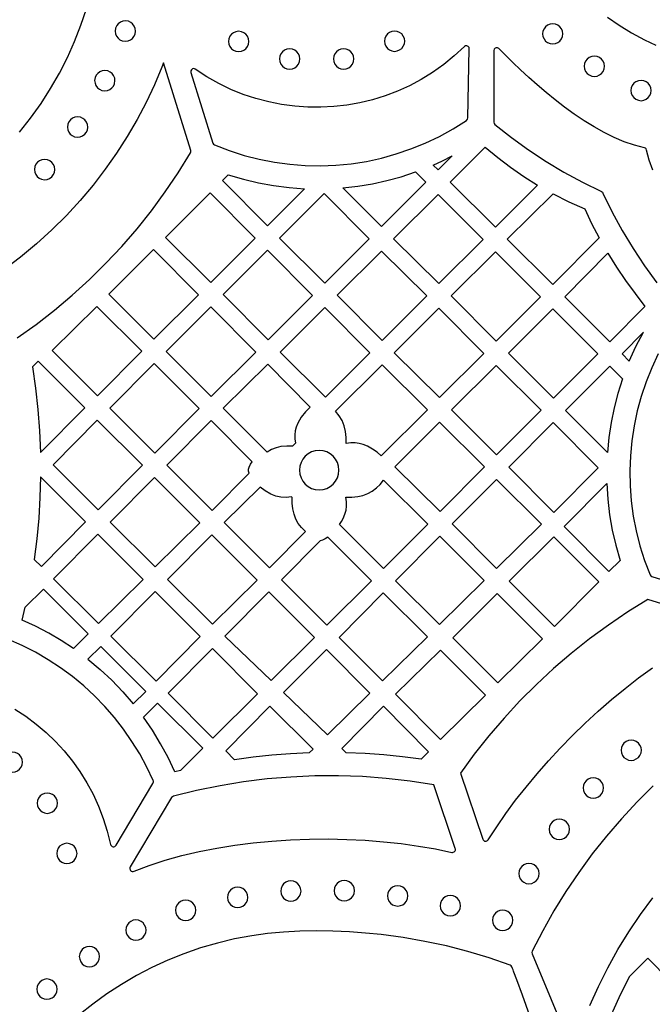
# Model space of a CAD drawing. Header units: millimetres. Extents: x -1176 to 822, y -1617 to -119.
# Tile 26 of 113: x -322 to -218, y -1380 to -1217. Entities that reach past the tile are written whole.
import ezdxf

# ---------------------------------------------------------------- set-up
doc = ezdxf.new("R2010")
doc.units = ezdxf.units.MM
doc.layers.add('pattern', color=5, linetype='Continuous')

msp = doc.modelspace()

# ---------------------------------------------------------------- linework, layer by layer
at = {"layer": 'pattern'}
for points in [[(-322.47, -1235.51), (-320.61, -1233.15), (-318.88, -1230.72), (-317.29, -1228.24), (-315.83, -1225.69), (-314.51, -1223.09), (-313.32, -1220.45), (-312.27, -1217.77), (-311.34, -1215.05)], [(-225, -1216.4), (-223.03, -1217.75), (-220.97, -1219), (-218.82, -1220.16), (-216.95, -1221.04)], [(-217.48, -1241.8), (-218.06, -1240.13), (-218.49, -1238.47), (-218.56, -1238.28), (-218.67, -1238.16), (-218.86, -1238.1), (-220.52, -1237.66), (-222.19, -1237.09), (-223.87, -1236.38), (-225.54, -1235.55), (-227.21, -1234.62), (-228.86, -1233.6), (-230.49, -1232.5), (-232.08, -1231.35), (-233.65, -1230.14), (-235.16, -1228.91), (-236.63, -1227.66), (-238.04, -1226.4), (-239.39, -1225.15), (-240.67, -1223.93), (-241.87, -1222.75), (-242.99, -1221.62), (-243.19, -1221.49), (-243.41, -1221.48), (-243.61, -1221.56), (-243.76, -1221.72), (-243.82, -1221.95), (-243.82, -1233.83), (-243.78, -1234.04), (-243.64, -1234.2), (-240.88, -1236.38), (-238.06, -1238.42), (-235.16, -1240.34), (-232.19, -1242.13), (-229.13, -1243.79), (-225.97, -1245.34), (-225.83, -1245.44), (-225.74, -1245.58), (-224.19, -1248.73), (-222.52, -1251.8), (-220.74, -1254.77), (-218.82, -1257.67), (-216.78, -1260.49)], [(-322.83, -1269.61), (-319.68, -1267.36), (-316.64, -1265), (-313.69, -1262.52), (-310.84, -1259.93), (-308.11, -1257.23), (-305.48, -1254.43), (-302.96, -1251.52), (-300.57, -1248.51), (-298.28, -1245.41), (-296.13, -1242.22), (-294.1, -1238.93), (-294.02, -1238.74), (-294.05, -1238.54), (-298.59, -1223.97), (-298.86, -1224.7), (-300.09, -1227.65), (-301.46, -1230.55), (-302.96, -1233.41), (-304.59, -1236.21), (-306.35, -1238.96), (-308.24, -1241.65), (-310.26, -1244.27), (-312.41, -1246.82), (-314.68, -1249.3), (-317.08, -1251.69), (-319.61, -1253.99), (-322.26, -1256.21), (-325.04, -1258.32)], [(-216.58, -1272.27), (-217.65, -1274.57), (-218.59, -1276.91), (-219.38, -1279.3), (-220.04, -1281.72), (-220.56, -1284.17), (-220.94, -1286.65), (-221.17, -1289.14), (-221.27, -1291.64), (-221.22, -1294.14), (-221.03, -1296.64), (-220.7, -1299.14), (-220.22, -1301.61), (-219.6, -1304.07), (-218.83, -1306.51), (-217.92, -1308.9), (-217.81, -1309.08), (-217.62, -1309.18), (-206.51, -1312.62)], [(-217.39, -1343.86), (-220.08, -1346.55), (-222.67, -1349.33), (-225.15, -1352.21), (-227.5, -1355.18), (-229.74, -1358.24), (-231.86, -1361.39), (-233.85, -1364.62), (-235.72, -1367.93), (-237.46, -1371.32), (-237.51, -1371.51), (-237.47, -1371.72), (-231.19, -1386.87)], [(-227.88, -1380.32), (-226.47, -1377.16), (-224.93, -1374.06), (-223.25, -1371.04), (-221.45, -1368.09), (-219.53, -1365.23), (-217.48, -1362.44)], [(-237.23, -1383.71), (-239.09, -1378.6), (-240.02, -1376.04), (-240.48, -1374.77), (-240.53, -1374.62), (-240.61, -1374.4), (-240.71, -1374.15), (-240.82, -1373.9), (-240.95, -1373.71), (-241.09, -1373.6), (-244.59, -1372.4), (-248.11, -1371.34), (-251.65, -1370.43), (-255.23, -1369.67), (-258.85, -1369.04), (-262.51, -1368.55), (-265.1, -1368.29), (-267.76, -1368.09), (-270.48, -1367.97), (-273.22, -1367.94), (-275.96, -1367.98), (-278.68, -1368.13), (-281.35, -1368.38), (-283.93, -1368.73), (-286.81, -1369.27), (-289.65, -1369.95), (-292.44, -1370.77), (-295.18, -1371.72), (-297.87, -1372.8), (-300.49, -1374.01), (-303.05, -1375.34), (-305.55, -1376.8), (-307.97, -1378.37), (-310.31, -1380.06), (-312.57, -1381.87)]]:
    msp.add_lwpolyline(points, dxfattribs=at)
for points in [[(-306.59, -1218.72), (-306.53, -1219.16), (-306.37, -1219.55), (-306.11, -1219.89), (-305.79, -1220.16), (-305.4, -1220.33), (-304.9, -1220.41), (-304.46, -1220.35), (-304.07, -1220.19), (-303.73, -1219.94), (-303.47, -1219.61), (-303.29, -1219.22), (-303.21, -1218.72), (-303.27, -1218.28), (-303.43, -1217.89), (-303.69, -1217.55), (-304.01, -1217.29), (-304.4, -1217.11), (-304.9, -1217.04), (-305.34, -1217.09), (-305.73, -1217.26), (-306.07, -1217.51), (-306.33, -1217.83), (-306.51, -1218.22)], [(-235.73, -1219.19), (-235.67, -1219.64), (-235.5, -1220.04), (-235.24, -1220.38), (-234.9, -1220.64), (-234.49, -1220.81), (-234.05, -1220.87), (-233.6, -1220.81), (-233.2, -1220.64), (-232.86, -1220.38), (-232.59, -1220.04), (-232.42, -1219.64), (-232.36, -1219.19), (-232.42, -1218.74), (-232.59, -1218.34), (-232.86, -1218), (-233.2, -1217.74), (-233.6, -1217.57), (-234.05, -1217.51), (-234.49, -1217.57), (-234.9, -1217.74), (-235.24, -1218), (-235.5, -1218.34), (-235.67, -1218.74)], [(-287.8, -1220.46), (-287.74, -1220.9), (-287.57, -1221.31), (-287.31, -1221.65), (-286.97, -1221.91), (-286.57, -1222.08), (-286.12, -1222.14), (-285.67, -1222.08), (-285.27, -1221.91), (-284.93, -1221.65), (-284.66, -1221.31), (-284.49, -1220.9), (-284.43, -1220.46), (-284.49, -1220.01), (-284.66, -1219.6), (-284.93, -1219.26), (-285.27, -1219), (-285.67, -1218.83), (-286.12, -1218.77), (-286.57, -1218.83), (-286.97, -1219), (-287.31, -1219.26), (-287.57, -1219.6), (-287.74, -1220.01)], [(-261.96, -1220.4), (-261.9, -1220.85), (-261.73, -1221.25), (-261.47, -1221.59), (-261.13, -1221.86), (-260.73, -1222.03), (-260.28, -1222.09), (-259.83, -1222.03), (-259.43, -1221.86), (-259.09, -1221.59), (-258.82, -1221.25), (-258.65, -1220.85), (-258.59, -1220.4), (-258.65, -1219.95), (-258.82, -1219.55), (-259.09, -1219.21), (-259.43, -1218.95), (-259.83, -1218.78), (-260.28, -1218.72), (-260.73, -1218.78), (-261.13, -1218.95), (-261.47, -1219.21), (-261.73, -1219.55), (-261.9, -1219.95)], [(-290.13, -1237.6), (-287.69, -1238.54), (-285.21, -1239.34), (-282.71, -1239.98), (-280.18, -1240.48), (-277.64, -1240.82), (-275.1, -1241.02), (-272.54, -1241.07), (-270, -1240.97), (-267.46, -1240.72), (-264.94, -1240.33), (-262.45, -1239.79), (-259.98, -1239.1), (-257.56, -1238.27), (-255.18, -1237.3), (-252.84, -1236.19), (-250.57, -1234.93), (-248.36, -1233.53), (-248.2, -1233.36), (-248.15, -1233.14), (-247.88, -1221.66), (-247.93, -1221.43), (-248.07, -1221.26), (-248.27, -1221.17), (-248.49, -1221.18), (-248.69, -1221.31), (-250.37, -1222.86), (-252.13, -1224.28), (-253.96, -1225.58), (-255.85, -1226.75), (-257.8, -1227.79), (-259.8, -1228.69), (-261.84, -1229.47), (-263.92, -1230.11), (-266.03, -1230.63), (-268.17, -1231.01), (-270.32, -1231.26), (-272.49, -1231.37), (-274.66, -1231.35), (-276.83, -1231.2), (-278.99, -1230.91), (-281.13, -1230.48), (-283.26, -1229.92), (-285.35, -1229.22), (-287.41, -1228.39), (-289.43, -1227.42), (-291.4, -1226.3), (-293.31, -1225.05), (-293.55, -1224.96), (-293.77, -1225), (-293.96, -1225.14), (-294.06, -1225.34), (-294.05, -1225.59), (-290.4, -1237.3), (-290.3, -1237.48)], [(-279.34, -1223.35), (-279.28, -1223.79), (-279.11, -1224.2), (-278.85, -1224.54), (-278.51, -1224.8), (-278.11, -1224.97), (-277.66, -1225.03), (-277.21, -1224.97), (-276.81, -1224.8), (-276.47, -1224.54), (-276.2, -1224.2), (-276.03, -1223.79), (-275.97, -1223.35), (-276.03, -1222.9), (-276.2, -1222.5), (-276.47, -1222.15), (-276.81, -1221.89), (-277.21, -1221.72), (-277.66, -1221.66), (-278.11, -1221.72), (-278.51, -1221.89), (-278.85, -1222.15), (-279.11, -1222.5), (-279.28, -1222.9)], [(-270.41, -1223.34), (-270.35, -1223.79), (-270.18, -1224.19), (-269.91, -1224.54), (-269.57, -1224.8), (-269.17, -1224.97), (-268.72, -1225.03), (-268.27, -1224.97), (-267.87, -1224.8), (-267.53, -1224.54), (-267.27, -1224.19), (-267.1, -1223.79), (-267.04, -1223.34), (-267.1, -1222.9), (-267.27, -1222.49), (-267.53, -1222.15), (-267.87, -1221.89), (-268.27, -1221.72), (-268.72, -1221.66), (-269.17, -1221.72), (-269.57, -1221.89), (-269.91, -1222.15), (-270.18, -1222.49), (-270.35, -1222.9)], [(-228.82, -1224.56), (-228.76, -1225.01), (-228.6, -1225.41), (-228.33, -1225.75), (-227.99, -1226.01), (-227.59, -1226.18), (-227.14, -1226.24), (-226.69, -1226.18), (-226.29, -1226.01), (-225.95, -1225.75), (-225.68, -1225.41), (-225.51, -1225.01), (-225.45, -1224.56), (-225.51, -1224.11), (-225.68, -1223.71), (-225.95, -1223.37), (-226.29, -1223.1), (-226.69, -1222.93), (-227.14, -1222.87), (-227.59, -1222.93), (-227.99, -1223.1), (-228.33, -1223.37), (-228.6, -1223.71), (-228.76, -1224.11)], [(-309.99, -1226.95), (-309.93, -1227.39), (-309.77, -1227.78), (-309.52, -1228.12), (-309.19, -1228.38), (-308.8, -1228.56), (-308.3, -1228.63), (-307.87, -1228.58), (-307.47, -1228.42), (-307.13, -1228.16), (-306.87, -1227.84), (-306.69, -1227.45), (-306.62, -1226.95), (-306.67, -1226.51), (-306.84, -1226.12), (-307.09, -1225.78), (-307.42, -1225.52), (-307.8, -1225.34), (-308.3, -1225.26), (-308.74, -1225.32), (-309.13, -1225.48), (-309.47, -1225.74), (-309.74, -1226.06), (-309.91, -1226.45)], [(-221.09, -1228.58), (-221.03, -1229.03), (-220.86, -1229.43), (-220.6, -1229.77), (-220.26, -1230.04), (-219.85, -1230.21), (-219.41, -1230.27), (-218.96, -1230.21), (-218.55, -1230.04), (-218.21, -1229.77), (-217.95, -1229.43), (-217.78, -1229.03), (-217.72, -1228.58), (-217.78, -1228.14), (-217.95, -1227.73), (-218.21, -1227.39), (-218.55, -1227.13), (-218.96, -1226.96), (-219.41, -1226.9), (-219.85, -1226.96), (-220.26, -1227.13), (-220.6, -1227.39), (-220.86, -1227.73), (-221.03, -1228.14)], [(-314.5, -1234.64), (-314.44, -1235.08), (-314.28, -1235.47), (-314.03, -1235.81), (-313.7, -1236.07), (-313.32, -1236.25), (-312.82, -1236.32), (-312.38, -1236.27), (-311.98, -1236.1), (-311.64, -1235.85), (-311.38, -1235.53), (-311.2, -1235.14), (-311.13, -1234.64), (-311.19, -1234.2), (-311.35, -1233.81), (-311.6, -1233.47), (-311.93, -1233.21), (-312.32, -1233.03), (-312.82, -1232.95), (-313.25, -1233.01), (-313.65, -1233.17), (-313.98, -1233.42), (-314.25, -1233.75), (-314.42, -1234.14)], [(-236.57, -1244.26), (-243.56, -1251.25), (-251.04, -1243.78), (-245.25, -1237.98), (-243.18, -1239.7), (-241.05, -1241.31), (-238.84, -1242.83)], [(-319.97, -1241.69), (-319.91, -1242.13), (-319.75, -1242.52), (-319.5, -1242.86), (-319.17, -1243.12), (-318.78, -1243.3), (-318.28, -1243.37), (-317.85, -1243.32), (-317.45, -1243.16), (-317.11, -1242.9), (-316.85, -1242.58), (-316.67, -1242.19), (-316.6, -1241.69), (-316.66, -1241.25), (-316.82, -1240.86), (-317.07, -1240.52), (-317.4, -1240.26), (-317.78, -1240.08), (-318.28, -1240), (-318.72, -1240.06), (-319.11, -1240.22), (-319.45, -1240.48), (-319.72, -1240.8), (-319.89, -1241.19)], [(-250.75, -1239.44), (-253.06, -1241.76), (-253.88, -1240.94), (-252.3, -1240.22)], [(-256.78, -1242.09), (-255.08, -1243.78), (-262.46, -1251.15), (-268.87, -1244.74), (-266.38, -1244.47), (-263.94, -1244.06), (-261.53, -1243.53), (-259.15, -1242.88)], [(-287.83, -1242.56), (-285.34, -1243.3), (-282.84, -1243.9), (-280.32, -1244.36), (-277.77, -1244.68), (-275.18, -1244.87), (-281.36, -1251.05), (-288.8, -1243.53)], [(-298.23, -1252.97), (-290.82, -1245.56), (-283.38, -1253.07), (-290.72, -1260.4)], [(-279.33, -1253.07), (-271.92, -1245.66), (-264.48, -1253.17), (-271.82, -1260.51)], [(-245.58, -1253.28), (-252.92, -1260.61), (-260.43, -1253.17), (-253.06, -1245.81)], [(-226.37, -1252.99), (-234.06, -1260.75), (-241.58, -1253.24), (-233.98, -1245.72), (-231.4, -1247.03), (-228.75, -1248.2), (-227.61, -1250.62)], [(-300.16, -1269.8), (-307.61, -1262.35), (-300.22, -1254.95), (-292.77, -1262.48)], [(-288.69, -1262.43), (-281.32, -1255.06), (-273.88, -1262.57), (-281.25, -1269.94)], [(-254.94, -1262.64), (-262.35, -1270.04), (-269.79, -1262.53), (-262.45, -1255.2)], [(-243.56, -1255.31), (-236.08, -1262.78), (-243.45, -1270.15), (-250.89, -1262.64)], [(-224.9, -1255.58), (-223.49, -1257.87), (-221.99, -1260.1), (-220.41, -1262.27), (-218.76, -1264.39), (-224.56, -1270.25), (-232.04, -1262.78)], [(-317.03, -1271.72), (-309.62, -1264.39), (-302.18, -1271.83), (-309.52, -1279.23)], [(-290.72, -1264.45), (-283.26, -1271.98), (-290.65, -1279.3), (-298.11, -1271.84)], [(-271.72, -1279.41), (-279.23, -1271.96), (-271.82, -1264.56), (-264.38, -1272.07)], [(-252.82, -1279.51), (-260.33, -1272.07), (-252.92, -1264.66), (-245.48, -1272.17)], [(-233.95, -1279.6), (-241.41, -1272.15), (-234.06, -1264.8), (-226.6, -1272.25)], [(-221.36, -1273.45), (-220.26, -1271.03), (-219.02, -1268.68), (-222.56, -1272.25)], [(-318.98, -1288.6), (-311.62, -1281.18), (-319.35, -1273.45), (-320.31, -1274.43), (-319.8, -1277.96), (-319.4, -1281.49), (-319.13, -1285.04)], [(-300.15, -1273.85), (-292.68, -1281.33), (-300.01, -1288.74), (-307.49, -1281.26)], [(-274.26, -1281.07), (-275.06, -1281.87), (-275.74, -1282.75), (-276.3, -1283.74), (-276.57, -1284.39), (-276.74, -1285.04), (-276.82, -1285.68), (-276.8, -1286.35), (-276.68, -1287.04), (-277.17, -1287.53), (-278.14, -1287.53), (-279.1, -1287.64), (-279.92, -1287.83), (-280.68, -1288.12), (-281.41, -1288.54), (-288.67, -1281.28), (-281.29, -1273.97)], [(-262.47, -1289.16), (-263.18, -1288.55), (-263.94, -1288.03), (-264.76, -1287.58), (-265.45, -1287.28), (-266.14, -1287.09), (-266.83, -1287.01), (-267.53, -1287.02), (-268.28, -1287.13), (-268.28, -1286.13), (-268.39, -1285.13), (-268.61, -1284.18), (-268.95, -1283.32), (-269.43, -1282.53), (-270.05, -1281.78), (-262.35, -1274.09), (-254.84, -1281.53)], [(-243.45, -1274.2), (-235.96, -1281.61), (-243.35, -1289), (-250.81, -1281.55)], [(-222.49, -1276.4), (-223.25, -1278.81), (-223.88, -1281.22), (-224.38, -1283.66), (-224.75, -1286.12), (-224.99, -1288.63), (-231.93, -1281.63), (-224.6, -1274.3)], [(-309.55, -1283.25), (-302.08, -1290.72), (-309.41, -1298.13), (-316.89, -1290.66)], [(-284.39, -1292.03), (-284.46, -1291.69), (-284.46, -1291.36), (-284.36, -1291.02), (-284.15, -1290.56), (-283.87, -1290.13), (-290.7, -1283.3), (-298.04, -1290.71), (-290.52, -1298.22)], [(-252.85, -1283.59), (-245.36, -1291.01), (-252.74, -1298.38), (-260.22, -1290.96)], [(-226.51, -1291.17), (-233.89, -1298.54), (-241.33, -1291.03), (-233.96, -1283.66)], [(-276.04, -1291.54), (-275.97, -1292.2), (-275.78, -1292.81), (-275.48, -1293.37), (-275.08, -1293.85), (-274.6, -1294.25), (-274.04, -1294.55), (-273.43, -1294.74), (-272.77, -1294.81), (-272.11, -1294.74), (-271.49, -1294.55), (-270.94, -1294.25), (-270.45, -1293.85), (-270.05, -1293.37), (-269.75, -1292.81), (-269.56, -1292.2), (-269.49, -1291.54), (-269.56, -1290.88), (-269.75, -1290.26), (-270.05, -1289.71), (-270.45, -1289.22), (-270.94, -1288.82), (-271.49, -1288.52), (-272.11, -1288.33), (-272.77, -1288.26), (-273.43, -1288.33), (-274.04, -1288.52), (-274.6, -1288.82), (-275.08, -1289.22), (-275.48, -1289.71), (-275.78, -1290.26), (-275.97, -1290.88)], [(-318.95, -1292.65), (-319.05, -1296.08), (-319.26, -1299.5), (-319.58, -1302.92), (-320.02, -1306.33), (-318.81, -1307.53), (-311.48, -1300.12)], [(-307.39, -1300.16), (-300.05, -1292.75), (-292.54, -1300.25), (-299.95, -1307.59)], [(-280.78, -1295.5), (-281.71, -1294.97), (-282.57, -1294.34), (-288.52, -1300.23), (-281.02, -1307.72), (-275.06, -1301.7), (-275.71, -1301.06), (-276.24, -1300.38), (-276.65, -1299.65), (-276.94, -1298.84), (-277.14, -1297.95), (-277.25, -1297), (-277.26, -1296.06), (-277.35, -1295.96), (-278.25, -1296.07), (-279.11, -1296.03), (-279.94, -1295.84)], [(-268.81, -1299.55), (-268.51, -1298.85), (-268.32, -1298.17), (-268.24, -1297.48), (-268.25, -1296.77), (-268.36, -1296.03), (-267.36, -1296.02), (-266.36, -1295.91), (-265.51, -1295.72), (-264.71, -1295.41), (-263.96, -1295), (-263.27, -1294.49), (-262.66, -1293.89), (-262.12, -1293.2), (-254.77, -1300.49), (-262.08, -1307.87), (-269.39, -1300.56), (-269.08, -1300.06)], [(-243.35, -1307.84), (-250.73, -1300.43), (-243.4, -1293.09), (-235.9, -1300.51)], [(-225.09, -1293.76), (-224.92, -1296.37), (-224.63, -1298.94), (-224.19, -1301.47), (-223.61, -1303.99), (-222.89, -1306.5), (-224.75, -1308.36), (-232.18, -1300.86)], [(-309.35, -1316.99), (-316.79, -1309.55), (-309.45, -1302.14), (-301.94, -1309.65)], [(-290.55, -1302.24), (-283.04, -1309.75), (-290.45, -1317.09), (-297.89, -1309.65)], [(-271.35, -1302.65), (-271.76, -1302.92), (-272.22, -1303.13), (-272.61, -1303.23), (-279.03, -1309.71), (-271.5, -1317.24), (-264.09, -1309.9)], [(-260.09, -1309.86), (-252.77, -1302.47), (-245.41, -1309.83), (-252.8, -1317.14)], [(-226.41, -1310.03), (-233.75, -1317.44), (-241.25, -1309.95), (-233.87, -1302.57)], [(-313.48, -1321.12), (-315.52, -1319.78), (-317.61, -1318.55), (-319.77, -1317.43), (-321.99, -1316.41), (-321.48, -1314.26), (-318.49, -1311.26), (-311.05, -1318.69)], [(-307.29, -1319.05), (-299.95, -1311.64), (-292.47, -1319.12), (-299.81, -1326.53)], [(-281.09, -1311.73), (-273.56, -1319.28), (-280.72, -1326.44), (-288.4, -1319.06)], [(-262.27, -1326.46), (-269.48, -1319.26), (-262.15, -1311.85), (-254.84, -1319.15)], [(-243.14, -1326.8), (-250.6, -1319.34), (-243.25, -1311.99), (-235.76, -1319.48)], [(-311.11, -1322.87), (-309.07, -1324.57), (-307.14, -1326.37), (-305.31, -1328.27), (-303.58, -1330.28), (-301.52, -1328.22), (-308.99, -1320.75)], [(-290.37, -1335.96), (-297.82, -1328.51), (-290.47, -1321.12), (-282.97, -1328.62)], [(-278.66, -1328.42), (-271.55, -1321.3), (-264.35, -1328.52), (-271.41, -1335.45)], [(-260.09, -1328.66), (-252.65, -1336.17), (-245.21, -1328.87), (-252.64, -1321.36)], [(-295.76, -1341.32), (-296.72, -1341.56), (-297.82, -1339.19), (-299.05, -1336.89), (-300.39, -1334.67), (-301.87, -1332.51), (-299.55, -1330.19), (-292.08, -1337.66)], [(-274.41, -1338.42), (-277.52, -1338.56), (-280.61, -1338.8), (-283.7, -1339.13), (-286.78, -1339.55), (-288.27, -1338.06), (-280.94, -1330.65), (-273.79, -1337.8)], [(-255.88, -1339.46), (-258.97, -1339.06), (-262.06, -1338.75), (-265.16, -1338.53), (-268.28, -1338.4), (-269.03, -1337.67), (-262.11, -1330.69), (-254.65, -1338.23)], [(-222.73, -1337.98), (-222.67, -1338.43), (-222.5, -1338.83), (-222.24, -1339.17), (-221.9, -1339.43), (-221.5, -1339.6), (-221.05, -1339.66), (-220.6, -1339.6), (-220.2, -1339.43), (-219.86, -1339.17), (-219.59, -1338.83), (-219.42, -1338.43), (-219.36, -1337.98), (-219.42, -1337.53), (-219.59, -1337.13), (-219.86, -1336.79), (-220.2, -1336.52), (-220.6, -1336.35), (-221.05, -1336.29), (-221.5, -1336.35), (-221.9, -1336.52), (-222.24, -1336.79), (-222.5, -1337.13), (-222.67, -1337.53)], [(-325.3, -1339.95), (-325.24, -1340.4), (-325.07, -1340.8), (-324.8, -1341.14), (-324.46, -1341.41), (-324.06, -1341.57), (-323.61, -1341.63), (-323.16, -1341.57), (-322.76, -1341.41), (-322.42, -1341.14), (-322.16, -1340.8), (-321.99, -1340.4), (-321.93, -1339.95), (-321.99, -1339.5), (-322.16, -1339.1), (-322.42, -1338.76), (-322.76, -1338.5), (-323.16, -1338.33), (-323.61, -1338.27), (-324.06, -1338.33), (-324.46, -1338.5), (-324.8, -1338.76), (-325.07, -1339.1), (-325.24, -1339.5)], [(-229.02, -1344.23), (-228.96, -1344.68), (-228.79, -1345.09), (-228.53, -1345.43), (-228.19, -1345.69), (-227.79, -1345.86), (-227.34, -1345.92), (-226.89, -1345.86), (-226.49, -1345.69), (-226.15, -1345.43), (-225.88, -1345.09), (-225.71, -1344.68), (-225.65, -1344.23), (-225.71, -1343.79), (-225.88, -1343.38), (-226.15, -1343.04), (-226.49, -1342.78), (-226.89, -1342.61), (-227.34, -1342.55), (-227.79, -1342.61), (-228.19, -1342.78), (-228.53, -1343.04), (-228.79, -1343.38), (-228.96, -1343.79)], [(-319.53, -1346.75), (-319.47, -1347.2), (-319.3, -1347.6), (-319.04, -1347.94), (-318.7, -1348.21), (-318.29, -1348.38), (-317.85, -1348.44), (-317.4, -1348.38), (-316.99, -1348.21), (-316.65, -1347.94), (-316.39, -1347.6), (-316.22, -1347.2), (-316.16, -1346.75), (-316.22, -1346.3), (-316.39, -1345.9), (-316.65, -1345.56), (-316.99, -1345.3), (-317.4, -1345.13), (-317.85, -1345.07), (-318.29, -1345.13), (-318.7, -1345.3), (-319.04, -1345.56), (-319.3, -1345.9), (-319.47, -1346.3)], [(-234.66, -1351.09), (-234.6, -1351.54), (-234.43, -1351.94), (-234.17, -1352.28), (-233.82, -1352.54), (-233.42, -1352.71), (-232.97, -1352.77), (-232.53, -1352.71), (-232.12, -1352.54), (-231.78, -1352.28), (-231.52, -1351.94), (-231.35, -1351.54), (-231.29, -1351.09), (-231.35, -1350.64), (-231.52, -1350.24), (-231.78, -1349.9), (-232.12, -1349.63), (-232.53, -1349.46), (-232.97, -1349.4), (-233.42, -1349.46), (-233.82, -1349.63), (-234.17, -1349.9), (-234.43, -1350.24), (-234.6, -1350.64)], [(-316.28, -1355.09), (-316.22, -1355.54), (-316.05, -1355.94), (-315.79, -1356.28), (-315.45, -1356.55), (-315.04, -1356.72), (-314.59, -1356.78), (-314.15, -1356.72), (-313.74, -1356.55), (-313.4, -1356.28), (-313.14, -1355.94), (-312.97, -1355.54), (-312.91, -1355.09), (-312.97, -1354.64), (-313.14, -1354.24), (-313.4, -1353.9), (-313.74, -1353.64), (-314.15, -1353.47), (-314.59, -1353.41), (-315.04, -1353.47), (-315.45, -1353.64), (-315.79, -1353.9), (-316.05, -1354.24), (-316.22, -1354.64)], [(-239.67, -1358.42), (-239.61, -1358.87), (-239.44, -1359.28), (-239.18, -1359.62), (-238.84, -1359.88), (-238.43, -1360.05), (-237.99, -1360.11), (-237.54, -1360.05), (-237.13, -1359.88), (-236.79, -1359.62), (-236.53, -1359.28), (-236.36, -1358.87), (-236.3, -1358.42), (-236.36, -1357.98), (-236.53, -1357.57), (-236.79, -1357.23), (-237.13, -1356.97), (-237.54, -1356.8), (-237.99, -1356.74), (-238.43, -1356.8), (-238.84, -1356.97), (-239.18, -1357.23), (-239.44, -1357.57), (-239.61, -1357.98)], [(-279.15, -1361.33), (-279.09, -1361.77), (-278.92, -1362.18), (-278.66, -1362.52), (-278.32, -1362.78), (-277.92, -1362.95), (-277.47, -1363.01), (-277.02, -1362.95), (-276.62, -1362.78), (-276.28, -1362.52), (-276.01, -1362.18), (-275.84, -1361.77), (-275.78, -1361.33), (-275.84, -1360.88), (-276.01, -1360.47), (-276.28, -1360.13), (-276.62, -1359.87), (-277.02, -1359.7), (-277.47, -1359.64), (-277.92, -1359.7), (-278.32, -1359.87), (-278.66, -1360.13), (-278.92, -1360.47), (-279.09, -1360.88)], [(-270.3, -1361.27), (-270.24, -1361.72), (-270.07, -1362.12), (-269.81, -1362.46), (-269.47, -1362.73), (-269.06, -1362.9), (-268.62, -1362.96), (-268.17, -1362.9), (-267.77, -1362.73), (-267.43, -1362.46), (-267.16, -1362.12), (-266.99, -1361.72), (-266.93, -1361.27), (-266.99, -1360.82), (-267.16, -1360.42), (-267.43, -1360.08), (-267.77, -1359.82), (-268.17, -1359.64), (-268.62, -1359.58), (-269.06, -1359.64), (-269.47, -1359.82), (-269.81, -1360.08), (-270.07, -1360.42), (-270.24, -1360.82)], [(-287.98, -1362.39), (-287.92, -1362.83), (-287.75, -1363.24), (-287.49, -1363.58), (-287.15, -1363.84), (-286.75, -1364.01), (-286.3, -1364.07), (-285.85, -1364.01), (-285.45, -1363.84), (-285.11, -1363.58), (-284.84, -1363.24), (-284.67, -1362.83), (-284.61, -1362.39), (-284.67, -1361.94), (-284.84, -1361.53), (-285.11, -1361.19), (-285.45, -1360.93), (-285.85, -1360.76), (-286.3, -1360.7), (-286.75, -1360.76), (-287.15, -1360.93), (-287.49, -1361.19), (-287.75, -1361.53), (-287.92, -1361.94)], [(-261.44, -1362.13), (-261.38, -1362.58), (-261.21, -1362.98), (-260.95, -1363.32), (-260.6, -1363.59), (-260.2, -1363.75), (-259.75, -1363.82), (-259.3, -1363.75), (-258.9, -1363.59), (-258.56, -1363.32), (-258.3, -1362.98), (-258.13, -1362.58), (-258.07, -1362.13), (-258.13, -1361.68), (-258.3, -1361.28), (-258.56, -1360.94), (-258.9, -1360.67), (-259.3, -1360.5), (-259.75, -1360.44), (-260.2, -1360.5), (-260.6, -1360.67), (-260.95, -1360.94), (-261.21, -1361.28), (-261.38, -1361.68)], [(-296.58, -1364.51), (-296.52, -1364.96), (-296.35, -1365.36), (-296.09, -1365.7), (-295.75, -1365.97), (-295.35, -1366.14), (-294.9, -1366.2), (-294.45, -1366.14), (-294.05, -1365.97), (-293.71, -1365.7), (-293.44, -1365.36), (-293.27, -1364.96), (-293.21, -1364.51), (-293.27, -1364.06), (-293.44, -1363.66), (-293.71, -1363.32), (-294.05, -1363.06), (-294.45, -1362.89), (-294.9, -1362.82), (-295.35, -1362.89), (-295.75, -1363.06), (-296.09, -1363.32), (-296.35, -1363.66), (-296.52, -1364.06)], [(-252.72, -1363.76), (-252.66, -1364.21), (-252.49, -1364.61), (-252.22, -1364.96), (-251.88, -1365.22), (-251.48, -1365.39), (-251.03, -1365.45), (-250.58, -1365.39), (-250.18, -1365.22), (-249.84, -1364.96), (-249.57, -1364.61), (-249.4, -1364.21), (-249.34, -1363.76), (-249.4, -1363.31), (-249.57, -1362.91), (-249.84, -1362.57), (-250.18, -1362.31), (-250.58, -1362.14), (-251.03, -1362.08), (-251.48, -1362.14), (-251.88, -1362.31), (-252.22, -1362.57), (-252.49, -1362.91), (-252.66, -1363.31)], [(-244.05, -1366.17), (-243.99, -1366.61), (-243.82, -1367.02), (-243.56, -1367.36), (-243.21, -1367.62), (-242.81, -1367.79), (-242.36, -1367.85), (-241.92, -1367.79), (-241.51, -1367.62), (-241.17, -1367.36), (-240.91, -1367.02), (-240.74, -1366.61), (-240.68, -1366.17), (-240.74, -1365.72), (-240.91, -1365.32), (-241.17, -1364.97), (-241.51, -1364.71), (-241.92, -1364.54), (-242.36, -1364.48), (-242.81, -1364.54), (-243.21, -1364.71), (-243.56, -1364.97), (-243.82, -1365.32), (-243.99, -1365.72)], [(-304.84, -1367.81), (-304.78, -1368.26), (-304.61, -1368.66), (-304.34, -1369), (-304, -1369.26), (-303.6, -1369.43), (-303.15, -1369.49), (-302.7, -1369.43), (-302.3, -1369.26), (-301.96, -1369), (-301.7, -1368.66), (-301.53, -1368.26), (-301.47, -1367.81), (-301.53, -1367.36), (-301.7, -1366.96), (-301.96, -1366.62), (-302.3, -1366.35), (-302.7, -1366.18), (-303.15, -1366.12), (-303.6, -1366.18), (-304, -1366.35), (-304.34, -1366.62), (-304.61, -1366.96), (-304.78, -1367.36)], [(-312.53, -1372.19), (-312.47, -1372.64), (-312.3, -1373.05), (-312.04, -1373.39), (-311.7, -1373.65), (-311.3, -1373.82), (-310.85, -1373.88), (-310.4, -1373.82), (-310, -1373.65), (-309.66, -1373.39), (-309.39, -1373.05), (-309.22, -1372.64), (-309.16, -1372.19), (-309.22, -1371.75), (-309.39, -1371.34), (-309.66, -1371), (-310, -1370.74), (-310.4, -1370.57), (-310.85, -1370.51), (-311.3, -1370.57), (-311.7, -1370.74), (-312.04, -1371), (-312.3, -1371.34), (-312.47, -1371.75)], [(-224.14, -1381.37), (-218.35, -1387.23), (-211, -1379.86), (-218.3, -1372.47), (-221.33, -1375.5), (-222.8, -1378.4)], [(-319.58, -1377.6), (-319.52, -1378.05), (-319.35, -1378.45), (-319.09, -1378.79), (-318.75, -1379.05), (-318.35, -1379.22), (-317.9, -1379.28), (-317.45, -1379.22), (-317.05, -1379.05), (-316.71, -1378.79), (-316.44, -1378.45), (-316.27, -1378.05), (-316.21, -1377.6), (-316.27, -1377.15), (-316.44, -1376.75), (-316.71, -1376.41), (-317.05, -1376.14), (-317.45, -1375.97), (-317.9, -1375.91), (-318.35, -1375.97), (-318.75, -1376.14), (-319.09, -1376.41), (-319.35, -1376.75), (-319.52, -1377.15)]]:
    msp.add_lwpolyline(points, close=True, dxfattribs=at)
for points in [[(-205.99, -1316.82), (-218.28, -1313.01), (-221.59, -1315.05), (-224.81, -1317.22), (-227.94, -1319.51), (-230.98, -1321.92), (-233.92, -1324.43), (-236.76, -1327.06), (-239.5, -1329.8), (-242.13, -1332.64), (-244.65, -1335.59), (-247.07, -1338.63), (-249.36, -1341.77), (-245.65, -1352.73, 0.632879), (-244.75, -1352.84), (-243.34, -1350.67), (-241.82, -1348.48), (-240.2, -1346.28), (-238.47, -1344.09), (-236.66, -1341.9), (-234.77, -1339.74), (-232.8, -1337.61), (-230.76, -1335.52), (-228.66, -1333.48), (-226.51, -1331.49), (-224.31, -1329.57), (-222.07, -1327.73), (-219.81, -1325.98), (-217.51, -1324.32)], [(-323.21, -1331.15), (-321.4, -1332.33), (-319.67, -1333.63), (-318.03, -1335.02), (-316.48, -1336.51), (-315.03, -1338.1), (-313.67, -1339.77), (-312.42, -1341.53), (-311.28, -1343.37), (-310.25, -1345.28), (-309.34, -1347.27), (-308.55, -1349.31), (-307.89, -1351.42), (-307.35, -1353.59, 0.682651), (-306.44, -1353.74), (-300.32, -1343.47, 0.241674), (-300.29, -1343.01), (-301.34, -1340.77), (-302.51, -1338.6), (-303.8, -1336.51), (-305.19, -1334.49), (-306.69, -1332.57), (-308.3, -1330.72), (-310, -1328.97), (-311.79, -1327.32), (-313.67, -1325.77), (-315.64, -1324.32), (-317.69, -1322.97), (-319.82, -1321.74), (-322.02, -1320.63), (-324.29, -1319.63)]]:
    msp.add_lwpolyline(points, format="xyb", dxfattribs=at)
msp.add_lwpolyline([(-250.21, -1354.26), (-253.79, -1343.7), (-257.71, -1343.1), (-261.65, -1342.65), (-265.6, -1342.36), (-269.54, -1342.22), (-273.49, -1342.24), (-277.44, -1342.42), (-281.37, -1342.74), (-285.3, -1343.23), (-289.2, -1343.86), (-293.08, -1344.65), (-296.93, -1345.6, 0.195874), (-297.24, -1345.82), (-304.08, -1357.32, 0.720103), (-303.46, -1358.04), (-300.93, -1357.08), (-298.28, -1356.22), (-295.52, -1355.45), (-292.66, -1354.78), (-289.73, -1354.21), (-286.74, -1353.73), (-283.69, -1353.34), (-280.61, -1353.04), (-277.5, -1352.84), (-274.39, -1352.72), (-271.28, -1352.69), (-268.19, -1352.76), (-265.13, -1352.9), (-262.11, -1353.14), (-259.16, -1353.46), (-256.28, -1353.86), (-253.49, -1354.35), (-250.8, -1354.91, 0.587421)], format="xyb", close=True, dxfattribs=at)

doc.saveas('drawing.dxf')
